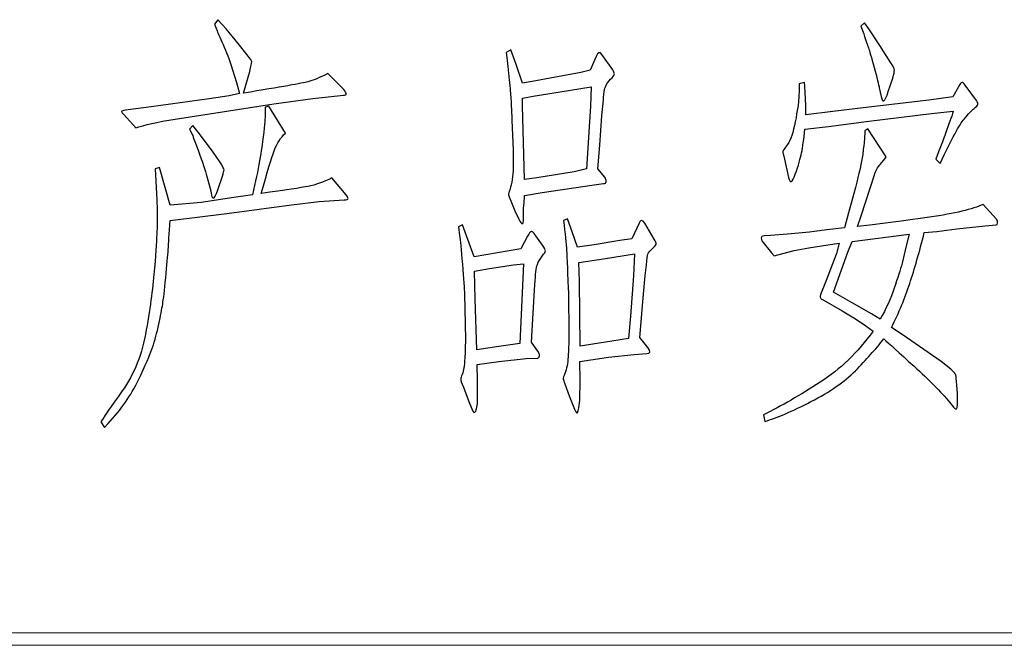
# Model space of a CAD drawing. Header units: millimetres. Extents: x -420 to 420, y -297 to 297.
# Tile 99 of 146: x 314 to 337, y -244 to -230. Entities that reach past the tile are written whole.
import ezdxf

# ---------------------------------------------------------------- set-up
doc = ezdxf.new("R2010")
doc.units = ezdxf.units.MM
doc.header["$MEASUREMENT"] = 0
doc.layers.add('layer 1', color=7, linetype='Continuous')

msp = doc.modelspace()

# ---------------------------------------------------------------- linework, layer by layer
at = {"layer": 'layer 1', "color": 3}
for points, knots in [([(319.1516, -231.3078), (319.1516, -231.3078), (319.0834, -231.0449), (319.0834, -231.0449), (319.0834, -231.0449), (319.0834, -231.0449), (318.9469, -230.6156), (318.9469, -230.6156), (318.9469, -230.6156), (318.882, -230.4209), (318.8105, -230.2412), (318.7322, -230.0748), (318.7322, -230.0748), (318.654, -229.9084), (318.6124, -229.8069), (318.6058, -229.7669), (318.6058, -229.7669), (318.6058, -229.7669), (318.5575, -229.6505), (318.5575, -229.6505), (318.5575, -229.6505), (318.5575, -229.6505), (318.6357, -229.544), (318.6357, -229.544), (318.6357, -229.544), (318.6357, -229.544), (318.8304, -229.7586), (318.8304, -229.7586), (318.8304, -229.7586), (318.8304, -229.7586), (319.1233, -230.1097), (319.1233, -230.1097), (319.1233, -230.1097), (319.1233, -230.1097), (319.338, -230.3826), (319.338, -230.3826), (319.338, -230.3826), (319.4095, -230.4725), (319.4445, -230.5307), (319.4445, -230.5524), (319.4445, -230.5524), (319.4445, -230.5757), (319.4278, -230.6522), (319.3962, -230.782), (319.3962, -230.782), (319.3962, -230.782), (319.2498, -231.2978), (319.2498, -231.2978), (319.2498, -231.2978), (320.1467, -231.1497), (320.6575, -231.0582), (320.7807, -231.0249), (320.7807, -231.0249), (320.9038, -230.9933), (321.0636, -230.9284), (321.2582, -230.8303), (321.2582, -230.8303), (321.2582, -230.8303), (321.6376, -231.2113), (321.6376, -231.2113), (321.6376, -231.2113), (321.6776, -231.2562), (321.6976, -231.2912), (321.6976, -231.3128), (321.6976, -231.3128), (321.6976, -231.3361), (321.6743, -231.3478), (321.6293, -231.3478), (321.6293, -231.3478), (321.6293, -231.3478), (320.8972, -231.426), (320.8972, -231.426), (320.8972, -231.426), (320.8972, -231.426), (319.9719, -231.5524), (319.9719, -231.5524), (319.9719, -231.5524), (319.9719, -231.5524), (317.6207, -231.9135), (317.6207, -231.9135), (317.6207, -231.9135), (317.1864, -231.9851), (316.8702, -232.055), (316.6755, -232.1265), (316.6755, -232.1265), (316.6755, -232.1265), (316.3926, -231.8054), (316.3926, -231.8054), (316.3926, -231.8054), (316.3543, -231.7738), (316.336, -231.7505), (316.3394, -231.7372), (316.3394, -231.7372), (316.3427, -231.7238), (316.3726, -231.7105), (316.4326, -231.6989), (316.4326, -231.6989), (316.4326, -231.6989), (317.0466, -231.6207), (317.0466, -231.6207), (317.0466, -231.6207), (317.0466, -231.6207), (318.4311, -231.4343), (318.4311, -231.4343), (318.4311, -231.4343), (318.4311, -231.4343), (318.9086, -231.3578), (318.9086, -231.3578), (318.9086, -231.3578), (318.9086, -231.3578), (319.1516, -231.3078), (319.1516, -231.3078)], [0, 0, 0, 0, 0.0344828, 0.0344828, 0.0344828, 0.0344828, 0.0689655, 0.0689655, 0.0689655, 0.0689655, 0.1034483, 0.1034483, 0.1034483, 0.1034483, 0.137931, 0.137931, 0.137931, 0.137931, 0.1724138, 0.1724138, 0.1724138, 0.1724138, 0.2068966, 0.2068966, 0.2068966, 0.2068966, 0.2413793, 0.2413793, 0.2413793, 0.2413793, 0.2758621, 0.2758621, 0.2758621, 0.2758621, 0.3103448, 0.3103448, 0.3103448, 0.3103448, 0.3448276, 0.3448276, 0.3448276, 0.3448276, 0.3793103, 0.3793103, 0.3793103, 0.3793103, 0.4137931, 0.4137931, 0.4137931, 0.4137931, 0.4482759, 0.4482759, 0.4482759, 0.4482759, 0.4827586, 0.4827586, 0.4827586, 0.4827586, 0.5172414, 0.5172414, 0.5172414, 0.5172414, 0.5517241, 0.5517241, 0.5517241, 0.5517241, 0.5862069, 0.5862069, 0.5862069, 0.5862069, 0.6206897, 0.6206897, 0.6206897, 0.6206897, 0.6551724, 0.6551724, 0.6551724, 0.6551724, 0.6896552, 0.6896552, 0.6896552, 0.6896552, 0.7241379, 0.7241379, 0.7241379, 0.7241379, 0.7586207, 0.7586207, 0.7586207, 0.7586207, 0.7931034, 0.7931034, 0.7931034, 0.7931034, 0.8275862, 0.8275862, 0.8275862, 0.8275862, 0.862069, 0.862069, 0.862069, 0.862069, 0.8965517, 0.8965517, 0.8965517, 0.8965517, 0.9310345, 0.9310345, 0.9310345, 0.9310345, 1, 1, 1, 1]), ([(333.9734, -229.6987), (333.9734, -229.6987), (334.0616, -229.6222), (334.0616, -229.6222), (334.0616, -229.6222), (334.0616, -229.6222), (334.1598, -229.7586), (334.1598, -229.7586), (334.1598, -229.7586), (334.1598, -229.7586), (334.4227, -230.158), (334.4227, -230.158), (334.4227, -230.158), (334.4227, -230.158), (334.6756, -230.5474), (334.6756, -230.5474), (334.6756, -230.5474), (334.7405, -230.6522), (334.7738, -230.7188), (334.7738, -230.7471), (334.7738, -230.7471), (334.7738, -230.777), (334.7605, -230.8402), (334.7339, -230.9384), (334.7339, -230.9384), (334.7339, -230.9384), (334.6274, -231.2596), (334.6274, -231.2596), (334.6274, -231.2596), (334.5425, -231.5125), (334.4876, -231.5524), (334.461, -231.3761), (334.461, -231.3761), (334.461, -231.3761), (334.4127, -231.1714), (334.4127, -231.1714), (334.4127, -231.1714), (334.3994, -231.0932), (334.3594, -230.9318), (334.2912, -230.6838), (334.2912, -230.6838), (334.223, -230.4375), (334.1764, -230.2811), (334.1548, -230.2162), (334.1548, -230.2162), (334.1315, -230.1513), (334.0949, -230.0415), (334.0416, -229.8851), (334.0416, -229.8851), (334.0416, -229.8851), (333.9734, -229.6987), (333.9734, -229.6987)], [0, 0, 0, 0, 0.0714286, 0.0714286, 0.0714286, 0.0714286, 0.1428571, 0.1428571, 0.1428571, 0.1428571, 0.2142857, 0.2142857, 0.2142857, 0.2142857, 0.2857143, 0.2857143, 0.2857143, 0.2857143, 0.3571429, 0.3571429, 0.3571429, 0.3571429, 0.4285714, 0.4285714, 0.4285714, 0.4285714, 0.5, 0.5, 0.5, 0.5, 0.5714286, 0.5714286, 0.5714286, 0.5714286, 0.6428571, 0.6428571, 0.6428571, 0.6428571, 0.7142857, 0.7142857, 0.7142857, 0.7142857, 0.7857143, 0.7857143, 0.7857143, 0.7857143, 0.8571429, 0.8571429, 0.8571429, 0.8571429, 1, 1, 1, 1]), ([(325.6223, -230.2645), (325.6223, -230.2645), (325.7488, -230.6156), (325.7488, -230.6156), (325.7488, -230.6156), (325.7488, -230.6156), (325.9052, -231.0549), (325.9052, -231.0549), (325.9052, -231.0549), (325.9052, -231.0549), (326.1298, -231.015), (326.1298, -231.015), (326.1298, -231.015), (326.1298, -231.015), (327.2897, -230.802), (327.2897, -230.802), (327.2897, -230.802), (327.2897, -230.802), (327.5143, -230.752), (327.5143, -230.752), (327.5143, -230.752), (327.5143, -230.752), (327.6607, -230.4209), (327.6607, -230.4209), (327.6607, -230.4209), (327.699, -230.3177), (327.744, -230.3011), (327.7972, -230.3726), (327.7972, -230.3726), (327.7972, -230.3726), (328.0601, -230.7421), (328.0601, -230.7421), (328.0601, -230.7421), (328.0784, -230.782), (328.0901, -230.8119), (328.0934, -230.8352), (328.0934, -230.8352), (328.0967, -230.8585), (328.0784, -230.8885), (328.0401, -230.9284), (328.0401, -230.9284), (327.9353, -231.0316), (327.8754, -231.1248), (327.8604, -231.2063), (327.8604, -231.2063), (327.8438, -231.2879), (327.8355, -231.3694), (327.8355, -231.4543), (327.8355, -231.4543), (327.8355, -231.4543), (327.7972, -231.8353), (327.7972, -231.8353), (327.7972, -231.8353), (327.7972, -231.8353), (327.7473, -232.5376), (327.7473, -232.5376), (327.7473, -232.5376), (327.7473, -232.5376), (327.699, -233.1017), (327.699, -233.1017), (327.699, -233.1017), (327.699, -233.1017), (327.8654, -233.298), (327.8654, -233.298), (327.8654, -233.298), (327.8904, -233.3363), (327.902, -233.3712), (327.8987, -233.4045), (327.8987, -233.4045), (327.8954, -233.4378), (327.8737, -233.4528), (327.8355, -233.4528), (327.8355, -233.4528), (327.8355, -233.4528), (327.6108, -233.4827), (327.6108, -233.4827), (327.6108, -233.4827), (327.6108, -233.4827), (326.3728, -233.6674), (326.3728, -233.6674), (326.3728, -233.6674), (326.3728, -233.6674), (325.9535, -233.7357), (325.9535, -233.7357), (325.9535, -233.7357), (325.9468, -233.8272), (325.9401, -233.9087), (325.9335, -233.9803), (325.9335, -233.9803), (325.9268, -234.0518), (325.9252, -234.1583), (325.9252, -234.3014), (325.9252, -234.3014), (325.9252, -234.4445), (325.8886, -234.4445), (325.817, -234.3014), (325.817, -234.3014), (325.817, -234.3014), (325.7188, -234.1067), (325.7188, -234.1067), (325.7188, -234.1067), (325.7188, -234.1067), (325.6223, -233.8621), (325.6223, -233.8621), (325.6223, -233.8621), (325.589, -233.7906), (325.5724, -233.744), (325.5691, -233.7207), (325.5691, -233.7207), (325.5657, -233.699), (325.5774, -233.6574), (325.6023, -233.5992), (325.6023, -233.5992), (325.6489, -233.4494), (325.6739, -233.2747), (325.6806, -233.0734), (325.6806, -233.0734), (325.6806, -233.0734), (325.6806, -232.8687), (325.6806, -232.8687), (325.6806, -232.8687), (325.6806, -232.7389), (325.6806, -232.6673), (325.6806, -232.654), (325.6806, -232.654), (325.6806, -232.654), (325.6506, -231.9418), (325.6506, -231.9418), (325.6506, -231.9418), (325.6389, -231.6756), (325.629, -231.4909), (325.6223, -231.386), (325.6223, -231.386), (325.6157, -231.2829), (325.6007, -231.1198), (325.579, -230.8985), (325.579, -230.8985), (325.5557, -230.6772), (325.5341, -230.4858), (325.5141, -230.3227), (325.5141, -230.3227), (325.5141, -230.3227), (325.6223, -230.2645), (325.6223, -230.2645)], [0, 0, 0, 0, 0.027027, 0.027027, 0.027027, 0.027027, 0.0540541, 0.0540541, 0.0540541, 0.0540541, 0.0810811, 0.0810811, 0.0810811, 0.0810811, 0.1081081, 0.1081081, 0.1081081, 0.1081081, 0.1351351, 0.1351351, 0.1351351, 0.1351351, 0.1621622, 0.1621622, 0.1621622, 0.1621622, 0.1891892, 0.1891892, 0.1891892, 0.1891892, 0.2162162, 0.2162162, 0.2162162, 0.2162162, 0.2432432, 0.2432432, 0.2432432, 0.2432432, 0.2702703, 0.2702703, 0.2702703, 0.2702703, 0.2972973, 0.2972973, 0.2972973, 0.2972973, 0.3243243, 0.3243243, 0.3243243, 0.3243243, 0.3513514, 0.3513514, 0.3513514, 0.3513514, 0.3783784, 0.3783784, 0.3783784, 0.3783784, 0.4054054, 0.4054054, 0.4054054, 0.4054054, 0.4324324, 0.4324324, 0.4324324, 0.4324324, 0.4594595, 0.4594595, 0.4594595, 0.4594595, 0.4864865, 0.4864865, 0.4864865, 0.4864865, 0.5135135, 0.5135135, 0.5135135, 0.5135135, 0.5405405, 0.5405405, 0.5405405, 0.5405405, 0.5675676, 0.5675676, 0.5675676, 0.5675676, 0.5945946, 0.5945946, 0.5945946, 0.5945946, 0.6216216, 0.6216216, 0.6216216, 0.6216216, 0.6486486, 0.6486486, 0.6486486, 0.6486486, 0.6756757, 0.6756757, 0.6756757, 0.6756757, 0.7027027, 0.7027027, 0.7027027, 0.7027027, 0.7297297, 0.7297297, 0.7297297, 0.7297297, 0.7567568, 0.7567568, 0.7567568, 0.7567568, 0.7837838, 0.7837838, 0.7837838, 0.7837838, 0.8108108, 0.8108108, 0.8108108, 0.8108108, 0.8378378, 0.8378378, 0.8378378, 0.8378378, 0.8648649, 0.8648649, 0.8648649, 0.8648649, 0.8918919, 0.8918919, 0.8918919, 0.8918919, 0.9189189, 0.9189189, 0.9189189, 0.9189189, 0.9459459, 0.9459459, 0.9459459, 0.9459459, 1, 1, 1, 1]), ([(332.6571, -231.8154), (332.6571, -231.8154), (333.3011, -231.7372), (333.3011, -231.7372), (333.3011, -231.7372), (333.3011, -231.7372), (334.0316, -231.649), (334.0316, -231.649), (334.0316, -231.649), (334.0316, -231.649), (335.5925, -231.4643), (335.5925, -231.4643), (335.5925, -231.4643), (335.5925, -231.4643), (336.1683, -231.386), (336.1683, -231.386), (336.1683, -231.386), (336.1683, -231.386), (336.333, -231.0932), (336.333, -231.0932), (336.333, -231.0932), (336.3596, -231.0549), (336.3796, -231.0366), (336.3912, -231.0399), (336.3912, -231.0399), (336.4045, -231.0433), (336.4278, -231.0649), (336.4595, -231.1032), (336.4595, -231.1032), (336.4595, -231.1032), (336.734, -231.4742), (336.734, -231.4742), (336.734, -231.4742), (336.759, -231.5125), (336.769, -231.5441), (336.7623, -231.5674), (336.7623, -231.5674), (336.7557, -231.5891), (336.7274, -231.6223), (336.6741, -231.6639), (336.6741, -231.6639), (336.6225, -231.7072), (336.5427, -231.7887), (336.4362, -231.9135), (336.4362, -231.9135), (336.328, -232.0367), (336.1383, -232.3911), (335.8654, -232.9752), (335.8654, -232.9752), (335.8654, -232.9752), (335.7589, -232.8687), (335.7589, -232.8687), (335.7589, -232.8687), (335.9403, -232.4061), (336.0801, -232.0267), (336.1782, -231.7272), (336.1782, -231.7272), (336.1782, -231.7272), (335.6607, -231.7854), (335.6607, -231.7854), (335.6607, -231.7854), (335.6607, -231.7854), (334.1598, -231.9618), (334.1598, -231.9618), (334.1598, -231.9618), (334.1598, -231.9618), (333.2029, -232.0883), (333.2029, -232.0883), (333.2029, -232.0883), (333.2029, -232.0883), (332.6388, -232.1565), (332.6388, -232.1565), (332.6388, -232.1565), (332.6122, -232.3978), (332.5856, -232.5841), (332.5606, -232.7173), (332.5606, -232.7173), (332.534, -232.8504), (332.4841, -233.0218), (332.4092, -233.2298), (332.4092, -233.2298), (332.3343, -233.4378), (332.2811, -233.4628), (332.2478, -233.3063), (332.2478, -233.3063), (332.2478, -233.3063), (332.1513, -232.8687), (332.1513, -232.8687), (332.1513, -232.8687), (332.1247, -232.7639), (332.1113, -232.704), (332.1113, -232.6873), (332.1113, -232.6873), (332.1113, -232.6723), (332.1496, -232.6141), (332.2245, -232.5176), (332.2245, -232.5176), (332.2977, -232.4194), (332.3609, -232.2397), (332.4092, -231.9768), (332.4092, -231.9768), (332.4575, -231.7122), (332.4857, -231.5258), (332.4924, -231.416), (332.4924, -231.416), (332.4991, -231.3045), (332.5024, -231.2263), (332.5024, -231.1814), (332.5024, -231.1814), (332.5024, -231.1814), (332.5024, -231.0749), (332.5024, -231.0749), (332.5024, -231.0749), (332.5024, -231.0749), (332.6289, -231.0449), (332.6289, -231.0449), (332.6289, -231.0449), (332.6355, -231.1497), (332.6422, -231.2263), (332.6472, -231.2795), (332.6472, -231.2795), (332.6472, -231.2795), (332.6571, -231.5907), (332.6571, -231.5907), (332.6571, -231.5907), (332.6571, -231.5907), (332.6571, -231.8154), (332.6571, -231.8154)], [0, 0, 0, 0, 0.030303, 0.030303, 0.030303, 0.030303, 0.0606061, 0.0606061, 0.0606061, 0.0606061, 0.0909091, 0.0909091, 0.0909091, 0.0909091, 0.1212121, 0.1212121, 0.1212121, 0.1212121, 0.1515152, 0.1515152, 0.1515152, 0.1515152, 0.1818182, 0.1818182, 0.1818182, 0.1818182, 0.2121212, 0.2121212, 0.2121212, 0.2121212, 0.2424242, 0.2424242, 0.2424242, 0.2424242, 0.2727273, 0.2727273, 0.2727273, 0.2727273, 0.3030303, 0.3030303, 0.3030303, 0.3030303, 0.3333333, 0.3333333, 0.3333333, 0.3333333, 0.3636364, 0.3636364, 0.3636364, 0.3636364, 0.3939394, 0.3939394, 0.3939394, 0.3939394, 0.4242424, 0.4242424, 0.4242424, 0.4242424, 0.4545455, 0.4545455, 0.4545455, 0.4545455, 0.4848485, 0.4848485, 0.4848485, 0.4848485, 0.5151515, 0.5151515, 0.5151515, 0.5151515, 0.5454545, 0.5454545, 0.5454545, 0.5454545, 0.5757576, 0.5757576, 0.5757576, 0.5757576, 0.6060606, 0.6060606, 0.6060606, 0.6060606, 0.6363636, 0.6363636, 0.6363636, 0.6363636, 0.6666667, 0.6666667, 0.6666667, 0.6666667, 0.6969697, 0.6969697, 0.6969697, 0.6969697, 0.7272727, 0.7272727, 0.7272727, 0.7272727, 0.7575758, 0.7575758, 0.7575758, 0.7575758, 0.7878788, 0.7878788, 0.7878788, 0.7878788, 0.8181818, 0.8181818, 0.8181818, 0.8181818, 0.8484848, 0.8484848, 0.8484848, 0.8484848, 0.8787879, 0.8787879, 0.8787879, 0.8787879, 0.9090909, 0.9090909, 0.9090909, 0.9090909, 0.9393939, 0.9393939, 0.9393939, 0.9393939, 1, 1, 1, 1]), ([(325.9535, -233.3563), (325.9535, -233.3563), (326.2463, -233.3163), (326.2463, -233.3163), (326.2463, -233.3163), (326.2463, -233.3163), (327.1333, -233.1699), (327.1333, -233.1699), (327.1333, -233.1699), (327.1333, -233.1699), (327.4261, -233.1017), (327.4261, -233.1017), (327.4261, -233.1017), (327.4261, -233.1017), (327.5226, -231.6107), (327.5226, -231.6107), (327.5226, -231.6107), (327.5226, -231.6107), (327.5426, -231.1431), (327.5426, -231.1431), (327.5426, -231.1431), (327.5426, -231.1431), (327.0451, -231.2213), (327.0451, -231.2213), (327.0451, -231.2213), (327.0451, -231.2213), (326.1581, -231.3661), (326.1581, -231.3661), (326.1581, -231.3661), (326.1581, -231.3661), (325.9052, -231.416), (325.9052, -231.416), (325.9052, -231.416), (325.9052, -231.416), (325.9052, -231.6007), (325.9052, -231.6007), (325.9052, -231.6007), (325.9052, -231.6007), (325.9535, -233.3563), (325.9535, -233.3563)], [0, 0, 0, 0, 0.0909091, 0.0909091, 0.0909091, 0.0909091, 0.1818182, 0.1818182, 0.1818182, 0.1818182, 0.2727273, 0.2727273, 0.2727273, 0.2727273, 0.3636364, 0.3636364, 0.3636364, 0.3636364, 0.4545455, 0.4545455, 0.4545455, 0.4545455, 0.5454545, 0.5454545, 0.5454545, 0.5454545, 0.6363636, 0.6363636, 0.6363636, 0.6363636, 0.7272727, 0.7272727, 0.7272727, 0.7272727, 0.8181818, 0.8181818, 0.8181818, 0.8181818, 1, 1, 1, 1]), ([(315.8468, -239.1371), (315.8468, -239.1371), (315.915, -239.0306), (315.915, -239.0306), (315.915, -239.0306), (315.9217, -239.0106), (316.0681, -238.801), (316.3543, -238.4016), (316.3543, -238.4016), (316.6406, -238.0022), (316.8319, -237.5163), (316.9284, -236.9439), (316.9284, -236.9439), (317.0266, -236.3715), (317.0915, -235.8773), (317.1248, -235.4613), (317.1248, -235.4613), (317.1564, -235.0453), (317.1764, -234.7557), (317.183, -234.5893), (317.183, -234.5893), (317.1897, -234.4229), (317.1913, -234.2815), (317.188, -234.165), (317.188, -234.165), (317.1847, -234.0485), (317.183, -233.9403), (317.183, -233.8438), (317.183, -233.8438), (317.183, -233.8438), (317.1431, -233.1017), (317.1431, -233.1017), (317.1431, -233.1017), (317.1431, -233.1017), (317.2413, -233.0734), (317.2413, -233.0734), (317.2413, -233.0734), (317.2413, -233.0734), (317.4942, -233.9703), (317.4942, -233.9703), (317.4942, -233.9703), (317.4942, -233.9703), (318.2364, -233.9021), (318.2364, -233.9021), (318.2364, -233.9021), (318.2364, -233.9021), (319.0151, -233.7856), (319.0151, -233.7856), (319.0151, -233.7856), (319.0151, -233.7856), (319.4644, -233.7257), (319.4644, -233.7257), (319.4644, -233.7257), (319.6009, -233.1017), (319.6857, -232.6391), (319.7174, -232.3362), (319.7174, -232.3362), (319.7506, -232.035), (319.7656, -231.857), (319.7656, -231.8054), (319.7656, -231.8054), (319.7656, -231.8054), (319.7656, -231.6307), (319.7656, -231.6307), (319.7656, -231.6307), (319.7656, -231.6307), (319.8538, -231.6107), (319.8538, -231.6107), (319.8538, -231.6107), (319.8538, -231.6107), (320.2449, -232.2547), (320.2449, -232.2547), (320.2449, -232.2547), (320.1334, -232.3512), (320.0452, -232.4893), (319.9803, -232.669), (319.9803, -232.669), (319.9154, -232.8471), (319.8122, -233.1865), (319.6691, -233.6874), (319.6691, -233.6874), (320.2482, -233.6092), (320.6209, -233.5543), (320.7907, -233.521), (320.7907, -233.521), (320.9587, -233.4894), (321.1484, -233.4212), (321.3564, -233.3163), (321.3564, -233.3163), (321.3564, -233.3163), (321.6976, -233.7257), (321.6976, -233.7257), (321.6976, -233.7257), (321.7225, -233.759), (321.7375, -233.7872), (321.7408, -233.8089), (321.7408, -233.8089), (321.7441, -233.8322), (321.7125, -233.8438), (321.6476, -233.8438), (321.6476, -233.8438), (321.6476, -233.8438), (321.0536, -233.8821), (321.0536, -233.8821), (321.0536, -233.8821), (321.0536, -233.8821), (320.3896, -233.9603), (320.3896, -233.9603), (320.3896, -233.9603), (320.3896, -233.9603), (318.8504, -234.165), (318.8504, -234.165), (318.8504, -234.165), (318.8504, -234.165), (317.4942, -234.3314), (317.4942, -234.3314), (317.4942, -234.3314), (317.4742, -234.6492), (317.4609, -234.8822), (317.4509, -235.0286), (317.4509, -235.0286), (317.441, -235.1734), (317.421, -235.398), (317.3927, -235.7009), (317.3927, -235.7009), (317.3627, -236.0037), (317.3378, -236.2134), (317.3195, -236.3299), (317.3195, -236.3299), (317.2995, -236.4464), (317.2679, -236.6061), (317.2263, -236.8075), (317.2263, -236.8075), (317.1847, -237.0088), (317.1331, -237.1935), (317.0749, -237.3632), (317.0749, -237.3632), (317.0166, -237.533), (316.9035, -237.7942), (316.7337, -238.1487), (316.7337, -238.1487), (316.5657, -238.5014), (316.3277, -238.8459), (316.0215, -239.177), (316.0215, -239.177), (316.0215, -239.177), (315.935, -239.2736), (315.935, -239.2736), (315.935, -239.2736), (315.935, -239.2736), (315.8468, -239.1371), (315.8468, -239.1371)], [0, 0, 0, 0, 0.025641, 0.025641, 0.025641, 0.025641, 0.0512821, 0.0512821, 0.0512821, 0.0512821, 0.0769231, 0.0769231, 0.0769231, 0.0769231, 0.1025641, 0.1025641, 0.1025641, 0.1025641, 0.1282051, 0.1282051, 0.1282051, 0.1282051, 0.1538462, 0.1538462, 0.1538462, 0.1538462, 0.1794872, 0.1794872, 0.1794872, 0.1794872, 0.2051282, 0.2051282, 0.2051282, 0.2051282, 0.2307692, 0.2307692, 0.2307692, 0.2307692, 0.2564103, 0.2564103, 0.2564103, 0.2564103, 0.2820513, 0.2820513, 0.2820513, 0.2820513, 0.3076923, 0.3076923, 0.3076923, 0.3076923, 0.3333333, 0.3333333, 0.3333333, 0.3333333, 0.3589744, 0.3589744, 0.3589744, 0.3589744, 0.3846154, 0.3846154, 0.3846154, 0.3846154, 0.4102564, 0.4102564, 0.4102564, 0.4102564, 0.4358974, 0.4358974, 0.4358974, 0.4358974, 0.4615385, 0.4615385, 0.4615385, 0.4615385, 0.4871795, 0.4871795, 0.4871795, 0.4871795, 0.5128205, 0.5128205, 0.5128205, 0.5128205, 0.5384615, 0.5384615, 0.5384615, 0.5384615, 0.5641026, 0.5641026, 0.5641026, 0.5641026, 0.5897436, 0.5897436, 0.5897436, 0.5897436, 0.6153846, 0.6153846, 0.6153846, 0.6153846, 0.6410256, 0.6410256, 0.6410256, 0.6410256, 0.6666667, 0.6666667, 0.6666667, 0.6666667, 0.6923077, 0.6923077, 0.6923077, 0.6923077, 0.7179487, 0.7179487, 0.7179487, 0.7179487, 0.7435897, 0.7435897, 0.7435897, 0.7435897, 0.7692308, 0.7692308, 0.7692308, 0.7692308, 0.7948718, 0.7948718, 0.7948718, 0.7948718, 0.8205128, 0.8205128, 0.8205128, 0.8205128, 0.8461538, 0.8461538, 0.8461538, 0.8461538, 0.8717949, 0.8717949, 0.8717949, 0.8717949, 0.8974359, 0.8974359, 0.8974359, 0.8974359, 0.9230769, 0.9230769, 0.9230769, 0.9230769, 0.9487179, 0.9487179, 0.9487179, 0.9487179, 1, 1, 1, 1]), ([(317.9618, -232.1565), (317.9618, -232.1565), (318.04, -232.0683), (318.04, -232.0683), (318.04, -232.0683), (318.04, -232.0683), (318.1665, -232.2247), (318.1665, -232.2247), (318.1665, -232.2247), (318.1665, -232.2247), (318.5093, -232.6823), (318.5093, -232.6823), (318.5093, -232.6823), (318.5093, -232.6823), (318.684, -232.9369), (318.684, -232.9369), (318.684, -232.9369), (318.7489, -233.0401), (318.7822, -233.1033), (318.7822, -233.1266), (318.7822, -233.1266), (318.7822, -233.1499), (318.7689, -233.1998), (318.7422, -233.278), (318.7422, -233.278), (318.7422, -233.278), (318.6357, -233.5992), (318.6357, -233.5992), (318.6357, -233.5992), (318.5825, -233.7423), (318.5492, -233.8105), (318.5326, -233.8039), (318.5326, -233.8039), (318.5159, -233.7972), (318.5059, -233.7889), (318.4993, -233.7756), (318.4993, -233.7756), (318.4926, -233.7623), (318.4826, -233.714), (318.4693, -233.6292), (318.4693, -233.6292), (318.4693, -233.6292), (318.3728, -233.288), (318.3728, -233.288), (318.3728, -233.288), (318.3329, -233.1383), (318.2663, -232.9369), (318.1715, -232.6823), (318.1715, -232.6823), (318.0783, -232.4294), (318.0284, -232.2929), (318.0217, -232.273), (318.0217, -232.273), (318.0217, -232.273), (317.9618, -232.1565), (317.9618, -232.1565)], [0, 0, 0, 0, 0.0666667, 0.0666667, 0.0666667, 0.0666667, 0.1333333, 0.1333333, 0.1333333, 0.1333333, 0.2, 0.2, 0.2, 0.2, 0.2666667, 0.2666667, 0.2666667, 0.2666667, 0.3333333, 0.3333333, 0.3333333, 0.3333333, 0.4, 0.4, 0.4, 0.4, 0.4666667, 0.4666667, 0.4666667, 0.4666667, 0.5333333, 0.5333333, 0.5333333, 0.5333333, 0.6, 0.6, 0.6, 0.6, 0.6666667, 0.6666667, 0.6666667, 0.6666667, 0.7333333, 0.7333333, 0.7333333, 0.7333333, 0.8, 0.8, 0.8, 0.8, 0.8666667, 0.8666667, 0.8666667, 0.8666667, 1, 1, 1, 1]), ([(333.584, -234.5061), (333.584, -234.5061), (333.6822, -234.155), (333.6822, -234.155), (333.6822, -234.155), (333.6822, -234.155), (333.8087, -233.6874), (333.8087, -233.6874), (333.8087, -233.6874), (333.9052, -233.298), (333.9634, -233.0534), (333.9834, -232.9552), (333.9834, -232.9552), (334.0033, -232.8587), (334.02, -232.7505), (334.0316, -232.6341), (334.0316, -232.6341), (334.0449, -232.5176), (334.0549, -232.4427), (334.0616, -232.4094), (334.0616, -232.4094), (334.0616, -232.4094), (334.0716, -232.1948), (334.0716, -232.1948), (334.0716, -232.1948), (334.0716, -232.1948), (334.1398, -232.1465), (334.1398, -232.1465), (334.1398, -232.1465), (334.1398, -232.1465), (334.5791, -232.8188), (334.5791, -232.8188), (334.5791, -232.8188), (334.5392, -232.872), (334.4909, -232.9303), (334.4327, -232.9952), (334.4327, -232.9952), (334.3744, -233.0601), (334.3278, -233.1449), (334.2962, -233.2481), (334.2962, -233.2481), (334.2962, -233.2481), (334.198, -233.5609), (334.198, -233.5609), (334.198, -233.5609), (334.198, -233.5609), (333.9834, -234.2232), (333.9834, -234.2232), (333.9834, -234.2232), (333.9834, -234.2232), (333.8952, -234.4778), (333.8952, -234.4778), (333.8952, -234.4778), (333.8952, -234.4778), (334.1881, -234.4479), (334.1881, -234.4479), (334.1881, -234.4479), (334.1881, -234.4479), (334.9385, -234.3497), (334.9385, -234.3497), (334.9385, -234.3497), (334.9385, -234.3497), (335.6125, -234.2532), (335.6125, -234.2532), (335.6125, -234.2532), (336.2165, -234.1683), (336.6425, -234.0668), (336.8888, -233.9503), (336.8888, -233.9503), (336.8888, -233.9503), (337.2116, -234.3014), (337.2116, -234.3014), (337.2116, -234.3014), (337.2299, -234.3347), (337.2382, -234.3647), (337.2349, -234.3946), (337.2349, -234.3946), (337.2316, -234.4229), (337.2199, -234.4379), (337.2016, -234.4379), (337.2016, -234.4379), (337.2016, -234.4379), (336.9387, -234.4578), (336.9387, -234.4578), (336.9387, -234.4578), (336.9387, -234.4578), (336.2648, -234.5361), (336.2648, -234.5361), (336.2648, -234.5361), (336.2648, -234.5361), (335.7872, -234.5943), (335.7872, -234.5943), (335.7872, -234.5943), (335.7872, -234.5943), (335.486, -234.6226), (335.486, -234.6226), (335.486, -234.6226), (335.3679, -235.0852), (335.253, -235.4895), (335.1399, -235.8373), (335.1399, -235.8373), (335.0251, -236.1851), (334.8803, -236.5346), (334.7056, -236.8857), (334.7056, -236.8857), (334.7056, -236.8857), (334.9585, -237.0504), (334.9585, -237.0504), (334.9585, -237.0504), (334.9585, -237.0504), (335.476, -237.4115), (335.476, -237.4115), (335.476, -237.4115), (335.476, -237.4115), (335.8854, -237.6944), (335.8854, -237.6944), (335.8854, -237.6944), (335.8854, -237.6944), (336.1183, -237.8791), (336.1183, -237.8791), (336.1183, -237.8791), (336.1782, -237.939), (336.2132, -237.9773), (336.2265, -237.9972), (336.2265, -237.9972), (336.2398, -238.0172), (336.2498, -238.0755), (336.2548, -238.172), (336.2548, -238.172), (336.2548, -238.172), (336.2748, -238.4549), (336.2748, -238.4549), (336.2748, -238.4549), (336.2748, -238.4549), (336.2748, -238.7178), (336.2748, -238.7178), (336.2748, -238.7178), (336.2748, -238.8426), (336.2465, -238.8642), (336.1866, -238.786), (336.1866, -238.786), (336.1866, -238.786), (336.09, -238.6695), (336.09, -238.6695), (336.09, -238.6695), (335.882, -238.4232), (335.5992, -238.137), (335.2414, -237.8109), (335.2414, -237.8109), (334.8836, -237.4864), (334.644, -237.2684), (334.5192, -237.1586), (334.5192, -237.1586), (334.3245, -237.4049), (334.0982, -237.6594), (333.8419, -237.919), (333.8419, -237.919), (333.5857, -238.1786), (333.2329, -238.4249), (332.7836, -238.6545), (332.7836, -238.6545), (332.336, -238.8858), (331.9682, -239.0439), (331.682, -239.1271), (331.682, -239.1271), (331.682, -239.1271), (331.6537, -238.9724), (331.6537, -238.9724), (331.6537, -238.9724), (332.0764, -238.7577), (332.5257, -238.4981), (333.0033, -238.1919), (333.0033, -238.1919), (333.4808, -237.8858), (333.9018, -237.4797), (334.2663, -236.9739), (334.2663, -236.9739), (334.2663, -236.9739), (334.0915, -236.8457), (334.0915, -236.8457), (334.0915, -236.8457), (334.0915, -236.8457), (333.8469, -236.681), (333.8469, -236.681), (333.8469, -236.681), (333.8469, -236.681), (333.5258, -236.4863), (333.5258, -236.4863), (333.5258, -236.4863), (333.5258, -236.4863), (333.0582, -236.2217), (333.0582, -236.2217), (333.0582, -236.2217), (333.0249, -236.2101), (333.0066, -236.1901), (333.0033, -236.1635), (333.0033, -236.1635), (332.9999, -236.1385), (333.0149, -236.0853), (333.0482, -236.0071), (333.0482, -236.0071), (333.0482, -236.0071), (333.1447, -235.7641), (333.1447, -235.7641), (333.1447, -235.7641), (333.1447, -235.7641), (333.3893, -235.1201), (333.3893, -235.1201), (333.3893, -235.1201), (333.3893, -235.1201), (333.4575, -234.8772), (333.4575, -234.8772), (333.4575, -234.8772), (333.4575, -234.8772), (333.1846, -234.9155), (333.1846, -234.9155), (333.1846, -234.9155), (333.1846, -234.9155), (332.7354, -234.9837), (332.7354, -234.9837), (332.7354, -234.9837), (332.7354, -234.9837), (332.3842, -235.0519), (332.3842, -235.0519), (332.3842, -235.0519), (332.3842, -235.0519), (332.1113, -235.1201), (332.1113, -235.1201), (332.1113, -235.1201), (332.1113, -235.1201), (331.9067, -235.1784), (331.9067, -235.1784), (331.9067, -235.1784), (331.9067, -235.1784), (331.8384, -235.1018), (331.8384, -235.1018), (331.8384, -235.1018), (331.8384, -235.1018), (331.6138, -234.8189), (331.6138, -234.8189), (331.6138, -234.8189), (331.6021, -234.799), (331.5955, -234.7757), (331.5955, -234.7507), (331.5955, -234.7507), (331.5955, -234.7241), (331.6171, -234.7075), (331.6637, -234.7008), (331.6637, -234.7008), (331.6637, -234.7008), (331.8185, -234.6908), (331.8185, -234.6908), (331.8185, -234.6908), (331.8185, -234.6908), (332.2195, -234.6625), (332.2195, -234.6625), (332.2195, -234.6625), (332.2195, -234.6625), (332.7453, -234.6143), (332.7453, -234.6143), (332.7453, -234.6143), (332.7453, -234.6143), (333.1647, -234.5544), (333.1647, -234.5544), (333.1647, -234.5544), (333.1647, -234.5544), (333.584, -234.5061), (333.584, -234.5061)], [0, 0, 0, 0, 0.0147059, 0.0147059, 0.0147059, 0.0147059, 0.0294118, 0.0294118, 0.0294118, 0.0294118, 0.0441176, 0.0441176, 0.0441176, 0.0441176, 0.0588235, 0.0588235, 0.0588235, 0.0588235, 0.0735294, 0.0735294, 0.0735294, 0.0735294, 0.0882353, 0.0882353, 0.0882353, 0.0882353, 0.1029412, 0.1029412, 0.1029412, 0.1029412, 0.1176471, 0.1176471, 0.1176471, 0.1176471, 0.1323529, 0.1323529, 0.1323529, 0.1323529, 0.1470588, 0.1470588, 0.1470588, 0.1470588, 0.1617647, 0.1617647, 0.1617647, 0.1617647, 0.1764706, 0.1764706, 0.1764706, 0.1764706, 0.1911765, 0.1911765, 0.1911765, 0.1911765, 0.2058824, 0.2058824, 0.2058824, 0.2058824, 0.2205882, 0.2205882, 0.2205882, 0.2205882, 0.2352941, 0.2352941, 0.2352941, 0.2352941, 0.25, 0.25, 0.25, 0.25, 0.2647059, 0.2647059, 0.2647059, 0.2647059, 0.2794118, 0.2794118, 0.2794118, 0.2794118, 0.2941176, 0.2941176, 0.2941176, 0.2941176, 0.3088235, 0.3088235, 0.3088235, 0.3088235, 0.3235294, 0.3235294, 0.3235294, 0.3235294, 0.3382353, 0.3382353, 0.3382353, 0.3382353, 0.3529412, 0.3529412, 0.3529412, 0.3529412, 0.3676471, 0.3676471, 0.3676471, 0.3676471, 0.3823529, 0.3823529, 0.3823529, 0.3823529, 0.3970588, 0.3970588, 0.3970588, 0.3970588, 0.4117647, 0.4117647, 0.4117647, 0.4117647, 0.4264706, 0.4264706, 0.4264706, 0.4264706, 0.4411765, 0.4411765, 0.4411765, 0.4411765, 0.4558824, 0.4558824, 0.4558824, 0.4558824, 0.4705882, 0.4705882, 0.4705882, 0.4705882, 0.4852941, 0.4852941, 0.4852941, 0.4852941, 0.5, 0.5, 0.5, 0.5, 0.5147059, 0.5147059, 0.5147059, 0.5147059, 0.5294118, 0.5294118, 0.5294118, 0.5294118, 0.5441176, 0.5441176, 0.5441176, 0.5441176, 0.5588235, 0.5588235, 0.5588235, 0.5588235, 0.5735294, 0.5735294, 0.5735294, 0.5735294, 0.5882353, 0.5882353, 0.5882353, 0.5882353, 0.6029412, 0.6029412, 0.6029412, 0.6029412, 0.6176471, 0.6176471, 0.6176471, 0.6176471, 0.6323529, 0.6323529, 0.6323529, 0.6323529, 0.6470588, 0.6470588, 0.6470588, 0.6470588, 0.6617647, 0.6617647, 0.6617647, 0.6617647, 0.6764706, 0.6764706, 0.6764706, 0.6764706, 0.6911765, 0.6911765, 0.6911765, 0.6911765, 0.7058824, 0.7058824, 0.7058824, 0.7058824, 0.7205882, 0.7205882, 0.7205882, 0.7205882, 0.7352941, 0.7352941, 0.7352941, 0.7352941, 0.75, 0.75, 0.75, 0.75, 0.7647059, 0.7647059, 0.7647059, 0.7647059, 0.7794118, 0.7794118, 0.7794118, 0.7794118, 0.7941176, 0.7941176, 0.7941176, 0.7941176, 0.8088235, 0.8088235, 0.8088235, 0.8088235, 0.8235294, 0.8235294, 0.8235294, 0.8235294, 0.8382353, 0.8382353, 0.8382353, 0.8382353, 0.8529412, 0.8529412, 0.8529412, 0.8529412, 0.8676471, 0.8676471, 0.8676471, 0.8676471, 0.8823529, 0.8823529, 0.8823529, 0.8823529, 0.8970588, 0.8970588, 0.8970588, 0.8970588, 0.9117647, 0.9117647, 0.9117647, 0.9117647, 0.9264706, 0.9264706, 0.9264706, 0.9264706, 0.9411765, 0.9411765, 0.9411765, 0.9411765, 0.9558824, 0.9558824, 0.9558824, 0.9558824, 0.9705882, 0.9705882, 0.9705882, 0.9705882, 1, 1, 1, 1]), ([(327.2115, -234.9737), (327.2115, -234.9737), (327.6108, -234.9155), (327.6108, -234.9155), (327.6108, -234.9155), (327.6108, -234.9155), (328.2249, -234.809), (328.2249, -234.809), (328.2249, -234.809), (328.2249, -234.809), (328.5077, -234.769), (328.5077, -234.769), (328.5077, -234.769), (328.5077, -234.769), (328.6841, -234.3996), (328.6841, -234.3996), (328.6841, -234.3996), (328.7157, -234.3147), (328.7623, -234.3147), (328.8206, -234.3996), (328.8206, -234.3996), (328.8206, -234.3996), (329.0452, -234.779), (329.0452, -234.779), (329.0452, -234.779), (329.0768, -234.8372), (329.0918, -234.8772), (329.0885, -234.8972), (329.0885, -234.8972), (329.0852, -234.9155), (329.0552, -234.9521), (329.0003, -235.0036), (329.0003, -235.0036), (328.9454, -235.0552), (328.9088, -235.1002), (328.8938, -235.1351), (328.8938, -235.1351), (328.8772, -235.1717), (328.8655, -235.2566), (328.8589, -235.393), (328.8589, -235.393), (328.8589, -235.393), (328.8306, -235.6476), (328.8306, -235.6476), (328.8306, -235.6476), (328.8306, -235.6476), (328.7707, -236.2716), (328.7707, -236.2716), (328.7707, -236.2716), (328.7707, -236.2716), (328.7024, -237.1286), (328.7024, -237.1286), (328.7024, -237.1286), (328.7024, -237.1286), (328.8888, -237.3632), (328.8888, -237.3632), (328.8888, -237.3632), (328.9604, -237.4614), (328.9537, -237.5097), (328.8688, -237.5097), (328.8688, -237.5097), (328.8688, -237.5097), (328.566, -237.5297), (328.566, -237.5297), (328.566, -237.5297), (328.566, -237.5297), (327.952, -237.5979), (327.952, -237.5979), (327.952, -237.5979), (327.952, -237.5979), (327.2697, -237.6944), (327.2697, -237.6944), (327.2697, -237.6944), (327.2697, -237.6944), (327.2797, -238.1437), (327.2797, -238.1437), (327.2797, -238.1437), (327.2797, -238.1437), (327.2697, -238.6312), (327.2697, -238.6312), (327.2697, -238.6312), (327.263, -238.7028), (327.2497, -238.781), (327.2314, -238.8692), (327.2314, -238.8692), (327.2115, -238.9574), (327.1815, -238.9457), (327.1432, -238.8359), (327.1432, -238.8359), (327.1432, -238.8359), (327.0168, -238.5131), (327.0168, -238.5131), (327.0168, -238.5131), (327.0168, -238.5131), (326.9086, -238.2302), (326.9086, -238.2302), (326.9086, -238.2302), (326.8903, -238.172), (326.8787, -238.1337), (326.8753, -238.1137), (326.8753, -238.1137), (326.872, -238.0938), (326.8836, -238.0522), (326.9086, -237.9873), (326.9086, -237.9873), (326.9552, -237.8708), (326.9818, -237.736), (326.9918, -237.5829), (326.9918, -237.5829), (327.0018, -237.4298), (327.0068, -237.2684), (327.0068, -237.1003), (327.0068, -237.1003), (327.0068, -237.1003), (326.9968, -236.017), (326.9968, -236.017), (326.9968, -236.017), (326.9901, -235.9205), (326.9835, -235.7741), (326.9768, -235.5794), (326.9768, -235.5794), (326.9702, -235.383), (326.9635, -235.2067), (326.9535, -235.0469), (326.9535, -235.0469), (326.9436, -234.8888), (326.9186, -234.6492), (326.8803, -234.3314), (326.8803, -234.3314), (326.8803, -234.3314), (326.9768, -234.2914), (326.9768, -234.2914), (326.9768, -234.2914), (326.9768, -234.2914), (327.085, -234.6043), (327.085, -234.6043), (327.085, -234.6043), (327.085, -234.6043), (327.2115, -234.9737), (327.2115, -234.9737)], [0, 0, 0, 0, 0.0277778, 0.0277778, 0.0277778, 0.0277778, 0.0555556, 0.0555556, 0.0555556, 0.0555556, 0.0833333, 0.0833333, 0.0833333, 0.0833333, 0.1111111, 0.1111111, 0.1111111, 0.1111111, 0.1388889, 0.1388889, 0.1388889, 0.1388889, 0.1666667, 0.1666667, 0.1666667, 0.1666667, 0.1944444, 0.1944444, 0.1944444, 0.1944444, 0.2222222, 0.2222222, 0.2222222, 0.2222222, 0.25, 0.25, 0.25, 0.25, 0.2777778, 0.2777778, 0.2777778, 0.2777778, 0.3055556, 0.3055556, 0.3055556, 0.3055556, 0.3333333, 0.3333333, 0.3333333, 0.3333333, 0.3611111, 0.3611111, 0.3611111, 0.3611111, 0.3888889, 0.3888889, 0.3888889, 0.3888889, 0.4166667, 0.4166667, 0.4166667, 0.4166667, 0.4444444, 0.4444444, 0.4444444, 0.4444444, 0.4722222, 0.4722222, 0.4722222, 0.4722222, 0.5, 0.5, 0.5, 0.5, 0.5277778, 0.5277778, 0.5277778, 0.5277778, 0.5555556, 0.5555556, 0.5555556, 0.5555556, 0.5833333, 0.5833333, 0.5833333, 0.5833333, 0.6111111, 0.6111111, 0.6111111, 0.6111111, 0.6388889, 0.6388889, 0.6388889, 0.6388889, 0.6666667, 0.6666667, 0.6666667, 0.6666667, 0.6944444, 0.6944444, 0.6944444, 0.6944444, 0.7222222, 0.7222222, 0.7222222, 0.7222222, 0.75, 0.75, 0.75, 0.75, 0.7777778, 0.7777778, 0.7777778, 0.7777778, 0.8055556, 0.8055556, 0.8055556, 0.8055556, 0.8333333, 0.8333333, 0.8333333, 0.8333333, 0.8611111, 0.8611111, 0.8611111, 0.8611111, 0.8888889, 0.8888889, 0.8888889, 0.8888889, 0.9166667, 0.9166667, 0.9166667, 0.9166667, 0.9444444, 0.9444444, 0.9444444, 0.9444444, 1, 1, 1, 1]), ([(326.1199, -237.2368), (326.1199, -237.2368), (326.2463, -237.4215), (326.2463, -237.4215), (326.2463, -237.4215), (326.2913, -237.4797), (326.3112, -237.528), (326.3046, -237.5629), (326.3046, -237.5629), (326.2979, -237.5995), (326.2846, -237.6162), (326.2663, -237.6162), (326.2663, -237.6162), (326.2663, -237.6162), (325.9934, -237.6262), (325.9934, -237.6262), (325.9934, -237.6262), (325.9934, -237.6262), (325.3394, -237.6944), (325.3394, -237.6944), (325.3394, -237.6944), (325.3394, -237.6944), (324.8219, -237.7726), (324.8219, -237.7726), (324.8219, -237.7726), (324.8219, -237.7726), (324.8319, -238.162), (324.8319, -238.162), (324.8319, -238.162), (324.8319, -238.162), (324.8319, -238.543), (324.8319, -238.543), (324.8319, -238.543), (324.8319, -238.7061), (324.8169, -238.8176), (324.7886, -238.8792), (324.7886, -238.8792), (324.7587, -238.9408), (324.7287, -238.9224), (324.6954, -238.8259), (324.6954, -238.8259), (324.6954, -238.8259), (324.6072, -238.6113), (324.6072, -238.6113), (324.6072, -238.6113), (324.6072, -238.6113), (324.4908, -238.3084), (324.4908, -238.3084), (324.4908, -238.3084), (324.4458, -238.2053), (324.4242, -238.142), (324.4275, -238.1187), (324.4275, -238.1187), (324.4309, -238.0954), (324.4425, -238.0588), (324.4625, -238.0072), (324.4625, -238.0072), (324.4808, -237.954), (324.4958, -237.9007), (324.5057, -237.8458), (324.5057, -237.8458), (324.5157, -237.7909), (324.524, -237.6794), (324.5307, -237.5147), (324.5307, -237.5147), (324.5374, -237.3483), (324.5407, -237.2335), (324.5407, -237.1686), (324.5407, -237.1686), (324.5407, -237.1686), (324.5207, -236.0953), (324.5207, -236.0953), (324.5207, -236.0953), (324.5141, -235.9721), (324.4958, -235.7325), (324.4675, -235.3797), (324.4675, -235.3797), (324.4375, -235.0253), (324.4159, -234.7956), (324.4026, -234.6908), (324.4026, -234.6908), (324.4026, -234.6908), (324.3743, -234.4861), (324.3743, -234.4861), (324.3743, -234.4861), (324.3743, -234.4861), (324.4708, -234.4379), (324.4708, -234.4379), (324.4708, -234.4379), (324.4708, -234.4379), (324.5989, -234.789), (324.5989, -234.789), (324.5989, -234.789), (324.5989, -234.789), (324.7454, -235.1983), (324.7454, -235.1983), (324.7454, -235.1983), (324.7454, -235.1983), (325.3095, -235.1018), (325.3095, -235.1018), (325.3095, -235.1018), (325.3095, -235.1018), (325.8653, -235.0136), (325.8653, -235.0136), (325.8653, -235.0136), (325.8653, -235.0136), (326.0217, -234.7108), (326.0217, -234.7108), (326.0217, -234.7108), (326.0616, -234.6392), (326.0882, -234.601), (326.1049, -234.5943), (326.1049, -234.5943), (326.1215, -234.5876), (326.1448, -234.6043), (326.1781, -234.6426), (326.1781, -234.6426), (326.1781, -234.6426), (326.3828, -234.9254), (326.3828, -234.9254), (326.3828, -234.9254), (326.4277, -234.997), (326.451, -235.0419), (326.451, -235.0619), (326.451, -235.0619), (326.451, -235.0819), (326.4244, -235.1218), (326.3728, -235.1834), (326.3728, -235.1834), (326.3212, -235.2449), (326.2813, -235.3132), (326.2563, -235.3847), (326.2563, -235.3847), (326.2297, -235.4546), (326.2097, -235.6144), (326.1981, -235.8623), (326.1981, -235.8623), (326.1981, -235.8623), (326.1581, -236.5445), (326.1581, -236.5445), (326.1581, -236.5445), (326.1581, -236.5445), (326.1199, -237.2368), (326.1199, -237.2368)], [0, 0, 0, 0, 0.027027, 0.027027, 0.027027, 0.027027, 0.0540541, 0.0540541, 0.0540541, 0.0540541, 0.0810811, 0.0810811, 0.0810811, 0.0810811, 0.1081081, 0.1081081, 0.1081081, 0.1081081, 0.1351351, 0.1351351, 0.1351351, 0.1351351, 0.1621622, 0.1621622, 0.1621622, 0.1621622, 0.1891892, 0.1891892, 0.1891892, 0.1891892, 0.2162162, 0.2162162, 0.2162162, 0.2162162, 0.2432432, 0.2432432, 0.2432432, 0.2432432, 0.2702703, 0.2702703, 0.2702703, 0.2702703, 0.2972973, 0.2972973, 0.2972973, 0.2972973, 0.3243243, 0.3243243, 0.3243243, 0.3243243, 0.3513514, 0.3513514, 0.3513514, 0.3513514, 0.3783784, 0.3783784, 0.3783784, 0.3783784, 0.4054054, 0.4054054, 0.4054054, 0.4054054, 0.4324324, 0.4324324, 0.4324324, 0.4324324, 0.4594595, 0.4594595, 0.4594595, 0.4594595, 0.4864865, 0.4864865, 0.4864865, 0.4864865, 0.5135135, 0.5135135, 0.5135135, 0.5135135, 0.5405405, 0.5405405, 0.5405405, 0.5405405, 0.5675676, 0.5675676, 0.5675676, 0.5675676, 0.5945946, 0.5945946, 0.5945946, 0.5945946, 0.6216216, 0.6216216, 0.6216216, 0.6216216, 0.6486486, 0.6486486, 0.6486486, 0.6486486, 0.6756757, 0.6756757, 0.6756757, 0.6756757, 0.7027027, 0.7027027, 0.7027027, 0.7027027, 0.7297297, 0.7297297, 0.7297297, 0.7297297, 0.7567568, 0.7567568, 0.7567568, 0.7567568, 0.7837838, 0.7837838, 0.7837838, 0.7837838, 0.8108108, 0.8108108, 0.8108108, 0.8108108, 0.8378378, 0.8378378, 0.8378378, 0.8378378, 0.8648649, 0.8648649, 0.8648649, 0.8648649, 0.8918919, 0.8918919, 0.8918919, 0.8918919, 0.9189189, 0.9189189, 0.9189189, 0.9189189, 0.9459459, 0.9459459, 0.9459459, 0.9459459, 1, 1, 1, 1]), ([(333.3211, -236.047), (333.3211, -236.047), (333.7687, -236.2999), (333.7687, -236.2999), (333.7687, -236.2999), (333.7687, -236.2999), (334.228, -236.5628), (334.228, -236.5628), (334.228, -236.5628), (334.228, -236.5628), (334.4327, -236.691), (334.4327, -236.691), (334.4327, -236.691), (334.5758, -236.443), (334.6873, -236.1968), (334.7688, -235.9488), (334.7688, -235.9488), (334.8503, -235.7025), (334.9136, -235.5045), (334.9585, -235.3548), (334.9585, -235.3548), (334.9585, -235.3548), (335.0567, -234.9354), (335.0567, -234.9354), (335.0567, -234.9354), (335.0567, -234.9354), (335.1249, -234.6625), (335.1249, -234.6625), (335.1249, -234.6625), (335.1249, -234.6625), (333.7687, -234.8372), (333.7687, -234.8372), (333.7687, -234.8372), (333.7687, -234.8372), (333.6622, -235.0918), (333.6622, -235.0918), (333.6622, -235.0918), (333.6622, -235.0918), (333.3211, -236.047), (333.3211, -236.047)], [0, 0, 0, 0, 0.0909091, 0.0909091, 0.0909091, 0.0909091, 0.1818182, 0.1818182, 0.1818182, 0.1818182, 0.2727273, 0.2727273, 0.2727273, 0.2727273, 0.3636364, 0.3636364, 0.3636364, 0.3636364, 0.4545455, 0.4545455, 0.4545455, 0.4545455, 0.5454545, 0.5454545, 0.5454545, 0.5454545, 0.6363636, 0.6363636, 0.6363636, 0.6363636, 0.7272727, 0.7272727, 0.7272727, 0.7272727, 0.8181818, 0.8181818, 0.8181818, 0.8181818, 1, 1, 1, 1]), ([(327.2597, -235.7841), (327.2597, -235.7841), (327.2797, -237.3333), (327.2797, -237.3333), (327.2797, -237.3333), (327.2797, -237.3333), (328.0302, -237.2168), (328.0302, -237.2168), (328.0302, -237.2168), (328.0302, -237.2168), (328.4295, -237.1486), (328.4295, -237.1486), (328.4295, -237.1486), (328.4295, -237.1486), (328.4795, -236.6128), (328.4795, -236.6128), (328.4795, -236.6128), (328.4795, -236.6128), (328.5477, -235.6576), (328.5477, -235.6576), (328.5477, -235.6576), (328.5477, -235.6576), (328.576, -235.1301), (328.576, -235.1301), (328.576, -235.1301), (328.576, -235.1301), (327.8355, -235.2466), (327.8355, -235.2466), (327.8355, -235.2466), (327.8355, -235.2466), (327.2497, -235.3348), (327.2497, -235.3348), (327.2497, -235.3348), (327.2497, -235.3348), (327.2597, -235.7841), (327.2597, -235.7841)], [0, 0, 0, 0, 0.1, 0.1, 0.1, 0.1, 0.2, 0.2, 0.2, 0.2, 0.3, 0.3, 0.3, 0.3, 0.4, 0.4, 0.4, 0.4, 0.5, 0.5, 0.5, 0.5, 0.6, 0.6, 0.6, 0.6, 0.7, 0.7, 0.7, 0.7, 0.8, 0.8, 0.8, 0.8, 1, 1, 1, 1]), ([(324.8136, -237.4215), (324.8136, -237.4215), (325.3394, -237.3433), (325.3394, -237.3433), (325.3394, -237.3433), (325.3394, -237.3433), (325.837, -237.2651), (325.837, -237.2651), (325.837, -237.2651), (325.837, -237.2651), (325.9252, -235.3647), (325.9252, -235.3647), (325.9252, -235.3647), (325.9252, -235.3647), (325.6905, -235.393), (325.6905, -235.393), (325.6905, -235.393), (325.6905, -235.393), (325.1148, -235.4812), (325.1148, -235.4812), (325.1148, -235.4812), (325.1148, -235.4812), (324.7537, -235.5395), (324.7537, -235.5395), (324.7537, -235.5395), (324.7537, -235.5395), (324.7737, -236.2134), (324.7737, -236.2134), (324.7737, -236.2134), (324.7737, -236.2134), (324.8136, -237.4215), (324.8136, -237.4215)], [0, 0, 0, 0, 0.1111111, 0.1111111, 0.1111111, 0.1111111, 0.2222222, 0.2222222, 0.2222222, 0.2222222, 0.3333333, 0.3333333, 0.3333333, 0.3333333, 0.4444444, 0.4444444, 0.4444444, 0.4444444, 0.5555556, 0.5555556, 0.5555556, 0.5555556, 0.6666667, 0.6666667, 0.6666667, 0.6666667, 0.7777778, 0.7777778, 0.7777778, 0.7777778, 1, 1, 1, 1])]:
    msp.add_open_spline(points, degree=3, knots=knots, dxfattribs=at)
at = {"layer": 'layer 1', "lineweight": 9}
msp.add_open_spline([(393.1434, -244.168), (393.1434, -244.168), (393.1434, -244.4682), (393.1434, -244.4682), (393.1434, -244.4682), (393.1434, -244.4682), (117.2868, -244.4682), (117.2868, -244.4682), (117.2868, -244.4682), (117.2868, -244.4682), (117.2868, -244.168), (117.2868, -244.168), (117.2868, -244.168), (117.2868, -244.168), (393.1434, -244.168), (393.1434, -244.168)], degree=3, knots=[0, 0, 0, 0, 0.2, 0.2, 0.2, 0.2, 0.4, 0.4, 0.4, 0.4, 0.6, 0.6, 0.6, 0.6, 1, 1, 1, 1], dxfattribs=at)

doc.saveas('drawing.dxf')
